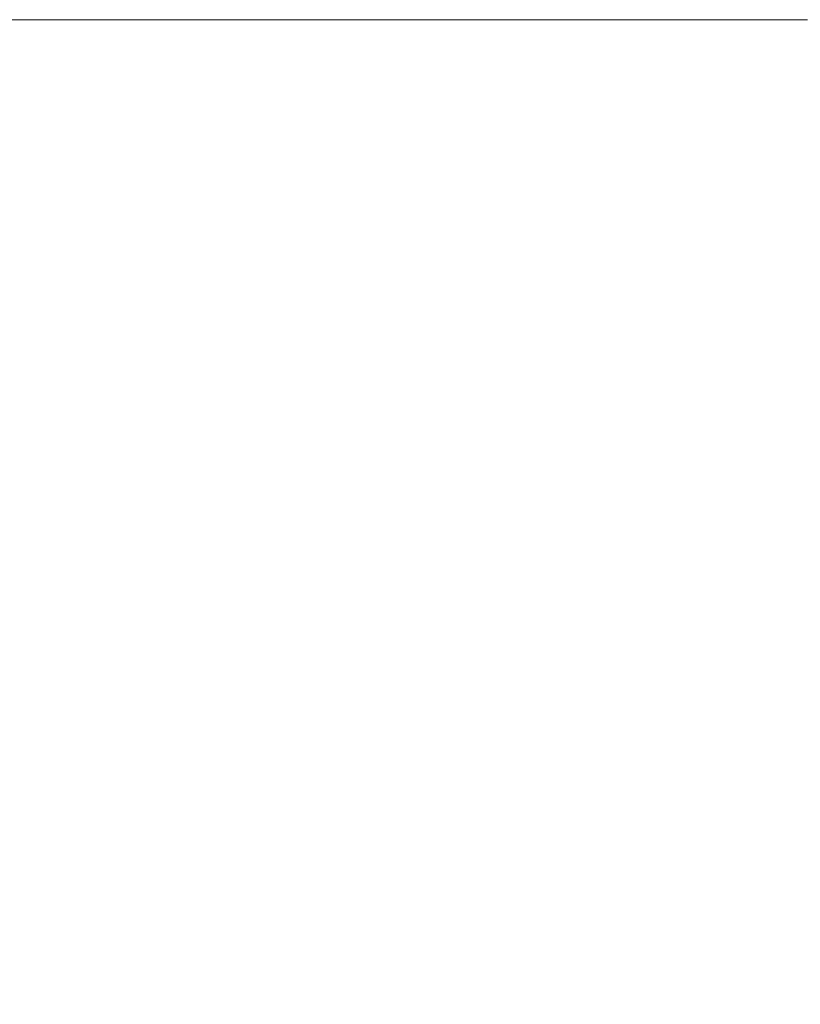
# Model space of a CAD drawing. Header units: millimetres. Extents: x -40968 to 11883, y -17757 to 4746.
# Tile 200 of 227: x -2398 to -2104, y -12710 to -12339. Entities that reach past the tile are written whole.
import ezdxf

# ---------------------------------------------------------------- set-up
doc = ezdxf.new("R2010")
doc.units = ezdxf.units.MM
doc.header["$MEASUREMENT"] = 0
for name, color, linetype in [('12_FAÇ_Façana', 7, 'Continuous'), ('Nuevo_06_COT_Generals', 7, 'Continuous'), ('Ventanas Archicad', 7, 'Continuous')]:
    doc.layers.add(name, color=color, linetype=linetype)
doc.layers.add('Nuevo_06_COT_Generals_Pluma_Nº__1', color=7, linetype='Continuous', lineweight=5)
doc.layers.add('Ventanas Archicad_Pluma_Nº__1', color=7, linetype='Continuous', lineweight=5)
doc.styles.add('Estilo_Generado_1', font='txt')
doc.dimstyles.new('Estilo_Generado__1', dxfattribs={"dimtxt": 100, "dimasz": 38, "dimexe": 0.18, "dimexo": 300, "dimgap": 0, "dimtad": 1, "dimtih": 1, "dimtoh": 1, "dimlfac": 0.001, "dimzin": 0, "dimdsep": 46, "dimtxsty": 'Estilo_Generado_1', "dimblk": 'ARROWHEAD_2', "dimblk1": 'ARROWHEAD_2', "dimblk2": 'ARROWHEAD_2', "dimcen": 0.09, "dimclrd": 7, "dimclre": 7, "dimclrt": 7, "dimadec": 0, "dimazin": 0, "dimtfac": 1, "dimtdec": 4, "dimtmove": 0, "dimatfit": 3, "dimfxl": 0, "dimtolj": 1, "dimtzin": 0, "dimarcsym": 0})

# ---------------------------------------------------------------- blocks, each defined once
blk = doc.blocks.new('Ventana Vertical Multi-Faja 27')
at = {"layer": 'Ventanas Archicad_Pluma_Nº__1', "color": 7, "linetype": 'Continuous', "lineweight": 5}
blk.add_line((-600, -250), (600, -250), dxfattribs=at)
blk = doc.blocks.new('Muro_2_1', base_point=(-1681.11, -12338.98))
at = {"layer": 'Ventanas Archicad', "color": 253, "linetype": 'Continuous', "lineweight": 5, "true_color": 0xa4a4a6, "zscale": 1000}
blk.add_blockref('Ventana Vertical Multi-Faja 27', (-2701.11, -12088.98), dxfattribs=at)
blk = doc.blocks.new('*D625')
at = {"layer": 'Nuevo_06_COT_Generals_Pluma_Nº__1', "color": 7, "linetype": 'Continuous', "lineweight": 5}
for p, q in [((-3573.89, -13229.69), (-3573.89, -12703.98)), ((-2036.11, -13229.69), (-2036.11, -12803.98)), ((-3559.46, -13167.19), (-3588.33, -13217.19)), ((-2021.68, -13167.19), (-2050.54, -13217.19)), ((-3598.34, -13192.19), (-3573.89, -13192.19)), ((-3573.89, -13192.19), (-2036.11, -13192.19))]:
    blk.add_line(p, q, dxfattribs=at)
at = {"layer": 'Nuevo_06_COT_Generals_Pluma_Nº__1', "color": 7, "lineweight": 5, "insert": (-2942.39, -13172.19), "char_height": 100, "attachment_point": 7, "style": 'Estilo_Generado_1'}
blk.add_mtext('\\A1;{\\pql;\\fGotham Book|b0|i0|c0|p0;\\W1.000000;1,54}', dxfattribs=at)
blk = doc.blocks.new('ARROWHEAD_2')
at = {"color": 0, "linetype": 'Continuous', "lineweight": 0}
for p, q in [((-0.3781, -0.655), (0.3781, 0.655)), ((0, 0), (-1, 0))]:
    blk.add_line(p, q, dxfattribs=at)

msp = doc.modelspace()

# ---------------------------------------------------------------- block references
at = {"layer": '12_FAÇ_Façana', "color": 7, "lineweight": 20}
msp.add_blockref('Muro_2_1', (-1681.109, -12338.976), dxfattribs=at)

# ---------------------------------------------------------------- dimensions: what is measured, and where the dimension line sits
at = {"layer": 'Nuevo_06_COT_Generals', "color": 7, "linetype": 'Continuous', "lineweight": 5}
dim = msp.add_linear_dim(base=(-2036.109, -13192.187), p1=(-3573.894, -12403.976), p2=(-2036.109, -12503.976), dimstyle='Estilo_Generado__1', dxfattribs=at)
dim.commit()
dim.dimension.update_dxf_attribs({"geometry": '*D625', "text_midpoint": (-2812.929, -13122.187), "dimtype": 160})

doc.saveas('drawing.dxf')
